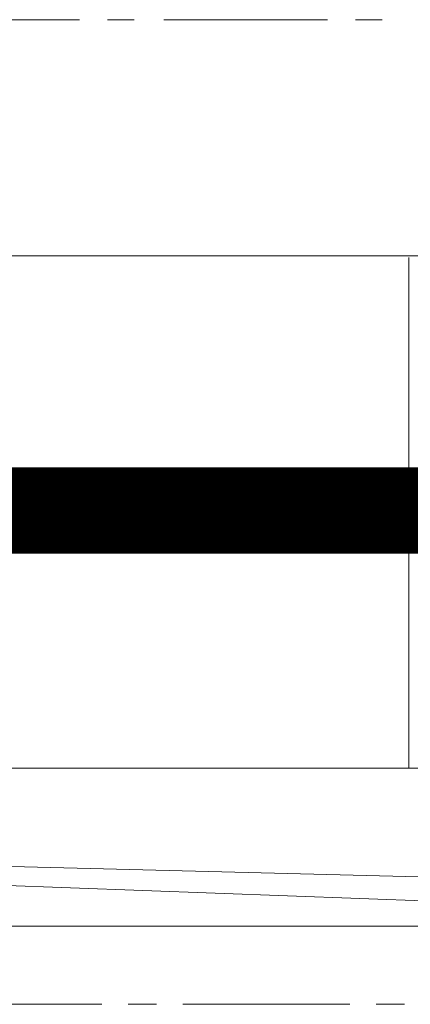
# Model space of a CAD drawing. Header units: inches. Extents: x 709340 to 1075215, y 37864 to 402163.
# Tile 55 of 56: x 850464 to 850691, y 158154 to 158724. Entities that reach past the tile are written whole.
import ezdxf

# ---------------------------------------------------------------- set-up
doc = ezdxf.new("R2010")
doc.units = ezdxf.units.IN
doc.header["$LTSCALE"] = 1800
doc.header["$MEASUREMENT"] = 0
doc.layers.add('1', color=7, linetype='Continuous', lineweight=18)
doc.layers.add('DIM', color=4, linetype='Continuous', lineweight=18)
doc.layers.add('CONDENSATE', color=3, linetype='Continuous')

# ---------------------------------------------------------------- blocks, each defined once
blk = doc.blocks.new('vacp')
at = {"layer": '1', "color": 250}
for p, q in [((31785.07, 160655.49), (31801.37, 160655.49)), ((31816.74, 160655.49), (31913.4, 160655.49)), ((31928.83, 160655.49), (31945.07, 160655.49)), ((31960.45, 160655.49), (32057.16, 160655.49)), ((30548.08, 160610.2), (32071.71, 160610.2)), ((31655.92, 160599.91), (32071.71, 160584.49)), ((31655.92, 160584.49), (32071.71, 160574.26)), ((31438.64, 160518.63), (32016.08, 160518.63)), ((31782.55, 160518.63), (31782.55, 160222.63)), ((31700.39, 160369.78), (31795.36, 160369.78)), ((31811.6, 160369.78), (31828.72, 160369.78)), ((31844.15, 160369.78), (31939.93, 160369.78)), ((31955.36, 160369.78), (31972.43, 160369.78)), ((31987.85, 160369.78), (32083.64, 160369.78)), ((32652.54, 160221.65), (31228.2, 160221.65)), ((31797.93, 160084.78), (31813.35, 160084.78)), ((31829.6, 160084.78), (31924.56, 160084.78)), ((31941.63, 160084.78), (31957.05, 160084.78)), ((31973.3, 160084.78), (32068.26, 160084.78))]:
    blk.add_line(p, q, dxfattribs=at)
blk = doc.blocks.new('A$C5E5E4C4E')
at = {"layer": 'DIM', "color": 250, "const_width": 50}
blk.add_lwpolyline([(0, 6100.46), (21500, 6100.46)], dxfattribs=at)
at = {"layer": 'CONDENSATE', "color": 250, "rotation": 180}
blk.add_blockref('vacp', (38721.33, 166469.78), dxfattribs=at)

msp = doc.modelspace()

# ---------------------------------------------------------------- block references
at = {"layer": 'DIM'}
msp.add_blockref('A$C5E5E4C4E', (843750.91, 152339.48), dxfattribs=at)

doc.saveas('drawing.dxf')
